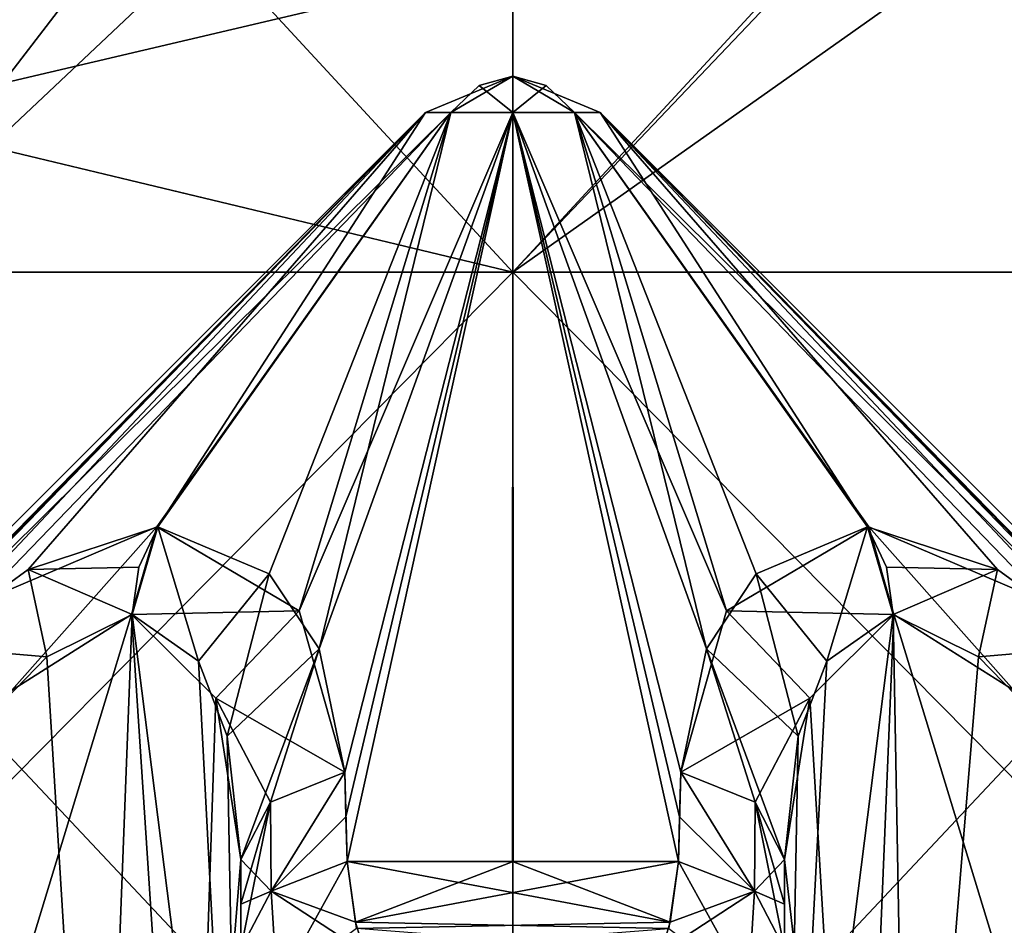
# Model space of a CAD drawing. Header units: millimetres. Extents: x -19 to 152, y -2 to 200.
# Tile 5 of 162: x -14.1 to -12.5, y 2.24 to 3.71. Entities that reach past the tile are written whole.
import ezdxf

# ---------------------------------------------------------------- set-up
doc = ezdxf.new("R2010")
doc.units = ezdxf.units.MM
doc.header["$LTSCALE"] = 65.185185
for name, color, linetype in [('177', 7, 'CONTINUOUS'), ('181', 7, 'CONTINUOUS'), ('182', 7, 'CONTINUOUS'), ('183', 7, 'CONTINUOUS'), ('185', 7, 'CONTINUOUS'), ('262', 7, 'CONTINUOUS'), ('264', 7, 'CONTINUOUS'), ('265', 7, 'CONTINUOUS'), ('266', 7, 'CONTINUOUS'), ('267', 7, 'CONTINUOUS'), ('268', 7, 'CONTINUOUS'), ('309', 7, 'CONTINUOUS'), ('310', 7, 'CONTINUOUS'), ('311', 7, 'CONTINUOUS'), ('312', 7, 'CONTINUOUS'), ('313', 7, 'CONTINUOUS'), ('315', 7, 'CONTINUOUS'), ('319', 7, 'CONTINUOUS'), ('320', 7, 'CONTINUOUS'), ('321', 7, 'CONTINUOUS'), ('322', 7, 'CONTINUOUS'), ('323', 7, 'CONTINUOUS'), ('324', 7, 'CONTINUOUS'), ('325', 7, 'CONTINUOUS'), ('330', 7, 'CONTINUOUS'), ('331', 7, 'CONTINUOUS'), ('332', 7, 'CONTINUOUS'), ('333', 7, 'CONTINUOUS'), ('334', 7, 'CONTINUOUS'), ('335', 7, 'CONTINUOUS'), ('336', 7, 'CONTINUOUS'), ('676', 7, 'CONTINUOUS'), ('759', 7, 'CONTINUOUS'), ('760', 7, 'CONTINUOUS'), ('783', 7, 'CONTINUOUS'), ('786', 7, 'CONTINUOUS'), ('787', 7, 'CONTINUOUS')]:
    doc.layers.add(name, color=color, linetype=linetype)

msp = doc.modelspace()

# ---------------------------------------------------------------- linework, layer by layer
at = {"layer": '177', "color": 7, "linetype": 'Continuous'}
for points in [[(-13.3, 3.3, -3), (-14.8675, 1.7141, -2.043), (-15.8982, 3.3, -1.4996), (-13.3, 3.3, -3)], [(-13.3, 3.3, 3), (-15.8982, 3.3, 1.4996), (-13.3, 1.7141, 2.5751), (-13.3, 3.3, 3)], [(-13.3, 1.7141, 2.5751), (-15.8982, 3.3, 1.4996), (-14.8675, 1.7141, 2.043), (-13.3, 1.7141, 2.5751)], [(-13.3, 1.7141, -2.5751), (-14.8675, 1.7141, -2.043), (-13.3, 3.3, -3), (-13.3, 1.7141, -2.5751)]]:
    msp.add_3dface(points, dxfattribs=at)
at = {"layer": '181', "color": 7, "linetype": 'Continuous'}
for points in [[(-13.5926, 4.3, -1.4712), (-14.361, 3.3, -1.0603), (-14.459, 4.3, -0.9522), (-13.5926, 4.3, -1.4712)], [(-13.3, 3.3, -1.5), (-14.361, 3.3, -1.0603), (-13.3, 4.3, -1.5), (-13.3, 3.3, -1.5)], [(-13.3, 4.3, -1.5), (-14.361, 3.3, -1.0603), (-13.5926, 4.3, -1.4712), (-13.3, 4.3, -1.5)], [(-14.3523, 3.5525, 1.0689), (-13.3, 3.8, 1.5), (-14.252, 4.3, 1.1592), (-14.3523, 3.5525, 1.0689)]]:
    msp.add_3dface(points, dxfattribs=at)
at = {"layer": '182', "color": 7, "linetype": 'Continuous'}
for points in [[(-13.3, 3.3, -3), (-15.8982, 3.3, -1.4996), (-13.3, 3.3, -1.5), (-13.3, 3.3, -3)], [(-15.8982, 3.3, -1.4996), (-15.8982, 3.3, 1.4996), (-13.3, 3.3, 3), (-15.8982, 3.3, -1.4996)], [(-15.8982, 3.3, -1.4996), (-13.3, 3.3, 3), (-14.3606, 3.3, 1.0607), (-15.8982, 3.3, -1.4996)], [(-15.8982, 3.3, -1.4996), (-14.361, 3.3, -1.0603), (-13.3, 3.3, -1.5), (-15.8982, 3.3, -1.4996)], [(-14.3606, 3.3, 1.0607), (-13.3, 3.3, 3), (-13.2996, 3.3, 1.4999), (-14.3606, 3.3, 1.0607)], [(-13.3, 3.3, -3), (-13.3, 3.3, -1.5), (-12.2398, 3.3, -1.061), (-13.3, 3.3, -3)], [(-10.7018, 3.3, -1.4996), (-13.3, 3.3, -3), (-10.7018, 3.3, 1.4996), (-10.7018, 3.3, -1.4996)], [(-10.7018, 3.3, 1.4996), (-13.3, 3.3, -3), (-12.2398, 3.3, -1.061), (-10.7018, 3.3, 1.4996)], [(-13.3, 3.3, 3), (-10.7018, 3.3, 1.4996), (-13.2996, 3.3, 1.4999), (-13.3, 3.3, 3)], [(-13.2996, 3.3, 1.4999), (-10.7018, 3.3, 1.4996), (-12.239, 3.3, 1.0602), (-13.2996, 3.3, 1.4999)]]:
    msp.add_3dface(points, dxfattribs=at)
at = {"layer": '183', "color": 7, "linetype": 'Continuous'}
for points in [[(-13.3, 1.7141, -2.5751), (-13.3, 3.3, -3), (-10.7018, 3.3, -1.4996), (-13.3, 1.7141, -2.5751)], [(-11.7325, 1.7141, -2.043), (-13.3, 1.7141, -2.5751), (-10.7018, 3.3, -1.4996), (-11.7325, 1.7141, -2.043)], [(-13.3, 3.3, 3), (-13.3, 1.7141, 2.5751), (-11.7325, 1.7141, 2.043), (-13.3, 3.3, 3)], [(-13.3, 3.3, 3), (-11.7325, 1.7141, 2.043), (-10.7018, 3.3, 1.4996), (-13.3, 3.3, 3)]]:
    msp.add_3dface(points, dxfattribs=at)
at = {"layer": '185', "color": 7, "linetype": 'Continuous'}
for points in [[(-13.3, 3.3, -1.5), (-13.3, 4.3, -1.5), (-12.348, 4.3, -1.1592), (-13.3, 3.3, -1.5)], [(-12.2398, 3.3, -1.061), (-13.3, 3.3, -1.5), (-12.348, 4.3, -1.1592), (-12.2398, 3.3, -1.061)], [(-12.2401, 4.0498, 1.0614), (-13.3, 3.8, 1.5), (-13.2996, 3.3, 1.4999), (-12.2401, 4.0498, 1.0614)], [(-12.2401, 4.0498, 1.0614), (-13.2996, 3.3, 1.4999), (-12.239, 3.3, 1.0602), (-12.2401, 4.0498, 1.0614)], [(-13.3, 3.8, 1.5), (-14.3523, 3.5525, 1.0689), (-13.2996, 3.3, 1.4999), (-13.3, 3.8, 1.5)], [(-14.3523, 3.5525, 1.0689), (-14.3606, 3.3, 1.0607), (-13.2996, 3.3, 1.4999), (-14.3523, 3.5525, 1.0689)]]:
    msp.add_3dface(points, dxfattribs=at)
at = {"layer": '262', "color": 7, "linetype": 'Continuous'}
for points in [[(-12.86, 1.3579, 1.04), (-12.86, 1.4613, 1.4251), (-12.86, 2.3498, 1.04), (-12.86, 1.3579, 1.04)], [(-12.86, 2.3498, 1.04), (-12.86, 1.4613, 1.4251), (-12.86, 2.2774, 1.1142), (-12.86, 2.3498, 1.04)], [(-12.86, 2.2774, -1.1142), (-12.86, 1.3579, -1.04), (-12.86, 2.3498, -1.04), (-12.86, 2.2774, -1.1142)], [(-12.86, 2.2774, 1.1142), (-12.86, 1.4613, 1.4251), (-12.86, 2.205, 1.1881), (-12.86, 2.2774, 1.1142)], [(-12.86, 2.205, -1.1881), (-12.86, 1.3579, -1.04), (-12.86, 2.2774, -1.1142), (-12.86, 2.205, -1.1881)]]:
    msp.add_3dface(points, dxfattribs=at)
at = {"layer": '264', "color": 7, "linetype": 'Continuous'}
for points in [[(-13.74, 2.2774, 1.1142), (-13.74, 1.3579, 1.04), (-13.74, 2.3498, 1.04), (-13.74, 2.2774, 1.1142)], [(-13.74, 1.3579, -1.04), (-13.74, 1.4613, -1.425), (-13.74, 2.3498, -1.04), (-13.74, 1.3579, -1.04)], [(-13.74, 2.3498, -1.04), (-13.74, 1.4613, -1.425), (-13.74, 2.2774, -1.1142), (-13.74, 2.3498, -1.04)], [(-13.74, 2.205, 1.1881), (-13.74, 1.3579, 1.04), (-13.74, 2.2774, 1.1142), (-13.74, 2.205, 1.1881)], [(-13.74, 2.2774, -1.1142), (-13.74, 1.4613, -1.425), (-13.74, 2.205, -1.1881), (-13.74, 2.2774, -1.1142)]]:
    msp.add_3dface(points, dxfattribs=at)
at = {"layer": '265', "color": 7, "linetype": 'Continuous'}
for points in [[(-12.8194, 2.6109, -0.823), (-12.7421, 1.3223, -0.6828), (-12.6832, 2.7464, -0.6146), (-12.8194, 2.6109, -0.823)], [(-12.7421, 1.3223, -0.6828), (-12.26, 1.3579, -0.44), (-12.6832, 2.7464, -0.6146), (-12.7421, 1.3223, -0.6828)], [(-12.6832, 2.7464, -0.6146), (-12.26, 1.3579, -0.44), (-12.4887, 2.6231, -0.4853), (-12.6832, 2.7464, -0.6146)], [(-12.86, 2.3498, -1.04), (-12.7421, 1.3223, -0.6828), (-12.8194, 2.6109, -0.823), (-12.86, 2.3498, -1.04)], [(-12.86, 2.3498, -1.04), (-12.86, 1.3579, -1.04), (-12.7421, 1.3223, -0.6828), (-12.86, 2.3498, -1.04)]]:
    msp.add_3dface(points, dxfattribs=at)
at = {"layer": '266', "color": 7, "linetype": 'Continuous'}
for points in [[(-14.0539, 2.6777, -0.5126), (-13.9701, 1.3219, -0.5676), (-13.9157, 2.7464, -0.6157), (-14.0539, 2.6777, -0.5126)], [(-13.9701, 1.3219, -0.5676), (-13.74, 1.3579, -1.04), (-13.9157, 2.7464, -0.6157), (-13.9701, 1.3219, -0.5676)], [(-13.9157, 2.7464, -0.6157), (-13.74, 1.3579, -1.04), (-13.8085, 2.6708, -0.7616), (-13.9157, 2.7464, -0.6157)], [(-14.1753, 2.5533, -0.463), (-13.9701, 1.3219, -0.5676), (-14.0539, 2.6777, -0.5126), (-14.1753, 2.5533, -0.463)], [(-13.8085, 2.6708, -0.7616), (-13.74, 1.3579, -1.04), (-13.7621, 2.5492, -0.8788), (-13.8085, 2.6708, -0.7616)], [(-14.34, 2.3498, -0.44), (-13.9701, 1.3219, -0.5676), (-14.1753, 2.5533, -0.463), (-14.34, 2.3498, -0.44)], [(-13.74, 1.3579, -1.04), (-13.74, 2.3498, -1.04), (-13.7621, 2.5492, -0.8788), (-13.74, 1.3579, -1.04)], [(-14.34, 2.3498, -0.44), (-14.34, 1.3579, -0.44), (-13.9701, 1.3219, -0.5676), (-14.34, 2.3498, -0.44)]]:
    msp.add_3dface(points, dxfattribs=at)
at = {"layer": '267', "color": 7, "linetype": 'Continuous'}
for points in [[(-12.6585, 1.3212, 0.5914), (-12.86, 1.3579, 1.04), (-12.6843, 2.7464, 0.6157), (-12.6585, 1.3212, 0.5914)], [(-12.6843, 2.7464, 0.6157), (-12.86, 1.3579, 1.04), (-12.7915, 2.6708, 0.7616), (-12.6843, 2.7464, 0.6157)], [(-12.5461, 2.6777, 0.5126), (-12.6585, 1.3212, 0.5914), (-12.6843, 2.7464, 0.6157), (-12.5461, 2.6777, 0.5126)], [(-12.4247, 2.5533, 0.463), (-12.6585, 1.3212, 0.5914), (-12.5461, 2.6777, 0.5126), (-12.4247, 2.5533, 0.463)], [(-12.7915, 2.6708, 0.7616), (-12.86, 1.3579, 1.04), (-12.8379, 2.5492, 0.8788), (-12.7915, 2.6708, 0.7616)], [(-12.86, 1.3579, 1.04), (-12.86, 2.3498, 1.04), (-12.8379, 2.5492, 0.8788), (-12.86, 1.3579, 1.04)], [(-12.26, 2.3498, 0.44), (-12.6585, 1.3212, 0.5914), (-12.4247, 2.5533, 0.463), (-12.26, 2.3498, 0.44)], [(-12.26, 2.3498, 0.44), (-12.26, 1.3579, 0.44), (-12.6585, 1.3212, 0.5914), (-12.26, 2.3498, 0.44)]]:
    msp.add_3dface(points, dxfattribs=at)
at = {"layer": '268', "color": 7, "linetype": 'Continuous'}
for points in [[(-13.8234, 1.3249, 0.7348), (-14.34, 1.3579, 0.44), (-13.9168, 2.7464, 0.6146), (-13.8234, 1.3249, 0.7348)], [(-13.9168, 2.7464, 0.6146), (-14.34, 1.3579, 0.44), (-14.1113, 2.6231, 0.4853), (-13.9168, 2.7464, 0.6146)], [(-13.7806, 2.6109, 0.823), (-13.8234, 1.3249, 0.7348), (-13.9168, 2.7464, 0.6146), (-13.7806, 2.6109, 0.823)], [(-13.74, 2.3498, 1.04), (-13.8234, 1.3249, 0.7348), (-13.7806, 2.6109, 0.823), (-13.74, 2.3498, 1.04)], [(-13.74, 2.3498, 1.04), (-13.74, 1.3579, 1.04), (-13.8234, 1.3249, 0.7348), (-13.74, 2.3498, 1.04)]]:
    msp.add_3dface(points, dxfattribs=at)
at = {"layer": '309', "color": 7, "linetype": 'Continuous'}
for points in [[(-13.4, 3.5586, -0.1), (-13.3, 3.6172), (-13.4414, 3.5586), (-13.4, 3.5586, -0.1)], [(-13.4414, 3.5586), (-13.3, 3.6172), (-13.4, 3.5586, 0.1), (-13.4414, 3.5586)], [(-13.3541, 3.6019, -0.0541), (-13.3, 3.6172), (-13.4, 3.5586, -0.1), (-13.3541, 3.6019, -0.0541)], [(-13.4, 3.5586, 0.1), (-13.3, 3.6172), (-13.3, 3.5586, 0.1414), (-13.4, 3.5586, 0.1)], [(-13.3, 3.5586, 0.1414), (-13.3, 3.6172), (-13.2459, 3.6019, 0.0541), (-13.3, 3.5586, 0.1414)], [(-13.2, 3.5586, 0.1), (-13.3, 3.5586, 0.1414), (-13.2459, 3.6019, 0.0541), (-13.2, 3.5586, 0.1)]]:
    msp.add_3dface(points, dxfattribs=at)
at = {"layer": '310', "color": 7, "linetype": 'Continuous'}
for points in [[(-14.6268, 2.3464, -0.268), (-13.4414, 3.5586), (-14.6536, 2.3464, 0), (-14.6268, 2.3464, -0.268)], [(-14.6536, 2.3464, 0), (-13.4414, 3.5586), (-14.6268, 2.3464, 0.268), (-14.6536, 2.3464, 0)], [(-14.5524, 2.4189, -0.2698), (-13.4414, 3.5586), (-14.6268, 2.3464, -0.268), (-14.5524, 2.4189, -0.2698)], [(-14.6268, 2.3464, 0.268), (-13.4414, 3.5586), (-14.5524, 2.4189, 0.2698), (-14.6268, 2.3464, 0.268)], [(-14.4778, 2.4912, -0.2718), (-13.4414, 3.5586), (-14.5524, 2.4189, -0.2698), (-14.4778, 2.4912, -0.2718)], [(-14.5524, 2.4189, 0.2698), (-13.4414, 3.5586), (-14.4778, 2.4912, 0.2718), (-14.5524, 2.4189, 0.2698)], [(-13.4414, 3.5586), (-13.4, 3.5586, 0.1), (-14.4778, 2.4912, 0.2718), (-13.4414, 3.5586)], [(-14.2547, 2.6947, -0.3149), (-13.4414, 3.5586), (-14.4778, 2.4912, -0.2718), (-14.2547, 2.6947, -0.3149)], [(-14.4778, 2.4912, 0.2718), (-13.4, 3.5586, 0.1), (-14.166, 2.7645, 0.3539), (-14.4778, 2.4912, 0.2718)], [(-14.0843, 2.8191, -0.4011), (-13.4414, 3.5586), (-14.2547, 2.6947, -0.3149), (-14.0843, 2.8191, -0.4011)], [(-14.166, 2.7645, 0.3539), (-13.4, 3.5586, 0.1), (-13.8761, 2.8878, 0.5725), (-14.166, 2.7645, 0.3539)], [(-13.8743, 2.8878, -0.5743), (-13.4414, 3.5586), (-14.0843, 2.8191, -0.4011), (-13.8743, 2.8878, -0.5743)], [(-13.8761, 2.8878, 0.5725), (-13.4, 3.5586, 0.1), (-13.6457, 2.7523, 0.8824), (-13.8761, 2.8878, 0.5725)], [(-13.4, 3.5586, -0.1), (-13.4414, 3.5586), (-13.8743, 2.8878, -0.5743), (-13.4, 3.5586, -0.1)], [(-13.4, 3.5586, 0.1), (-13.3, 3.5586, 0.1414), (-13.6457, 2.7523, 0.8824), (-13.4, 3.5586, 0.1)], [(-13.6457, 2.7523, 0.8824), (-13.3, 3.5586, 0.1414), (-13.5718, 2.4912, 1.1778), (-13.6457, 2.7523, 0.8824)], [(-13.5718, 2.4912, 1.1778), (-13.3, 3.5586, 0.1414), (-13.5698, 2.4189, 1.2524), (-13.5718, 2.4912, 1.1778)], [(-13.5698, 2.4189, 1.2524), (-13.3, 3.5586, 0.1414), (-13.568, 2.3464, 1.3268), (-13.5698, 2.4189, 1.2524)], [(-13.568, 2.3464, 1.3268), (-13.3, 3.5586, 0.1414), (-13.3005, 2.3464, 1.3536), (-13.568, 2.3464, 1.3268)], [(-13.3005, 2.3464, 1.3536), (-13.3, 3.5586, 0.1414), (-13.032, 2.3464, 1.3268), (-13.3005, 2.3464, 1.3536)], [(-13.3, 3.5586, 0.1414), (-13.2, 3.5586, 0.1), (-12.9867, 2.6907, 0.9595), (-13.3, 3.5586, 0.1414)], [(-13.0282, 2.4912, 1.1778), (-13.3, 3.5586, 0.1414), (-12.9867, 2.6907, 0.9595), (-13.0282, 2.4912, 1.1778)], [(-13.3, 3.5586, 0.1414), (-13.0282, 2.4912, 1.1778), (-13.0302, 2.4189, 1.2524), (-13.3, 3.5586, 0.1414)], [(-13.032, 2.3464, 1.3268), (-13.3, 3.5586, 0.1414), (-13.0302, 2.4189, 1.2524), (-13.032, 2.3464, 1.3268)], [(-12.9867, 2.6907, 0.9595), (-13.2, 3.5586, 0.1), (-12.9059, 2.8122, 0.7956), (-12.9867, 2.6907, 0.9595)], [(-12.9059, 2.8122, 0.7956), (-13.2, 3.5586, 0.1), (-12.7257, 2.8878, 0.5743), (-12.9059, 2.8122, 0.7956)]]:
    msp.add_3dface(points, dxfattribs=at)
at = {"layer": '311', "color": 7, "linetype": 'Continuous'}
for points in [[(-13.3, 3.6172), (-13.3541, 3.6019, -0.0541), (-13.3, 3.5586, -0.1414), (-13.3, 3.6172)], [(-13.3, 3.6172), (-13.2, 3.5586, 0.1), (-13.2459, 3.6019, 0.0541), (-13.3, 3.6172)], [(-13.2, 3.5586, 0.1), (-13.3, 3.6172), (-13.1586, 3.5586), (-13.2, 3.5586, 0.1)], [(-13.1586, 3.5586), (-13.3, 3.6172), (-13.2, 3.5586, -0.1), (-13.1586, 3.5586)], [(-13.2, 3.5586, -0.1), (-13.3, 3.6172), (-13.3, 3.5586, -0.1414), (-13.2, 3.5586, -0.1)], [(-13.3541, 3.6019, -0.0541), (-13.4, 3.5586, -0.1), (-13.3, 3.5586, -0.1414), (-13.3541, 3.6019, -0.0541)]]:
    msp.add_3dface(points, dxfattribs=at)
at = {"layer": '312', "color": 7, "linetype": 'Continuous'}
for points in [[(-13.4, 3.5586, -0.1), (-13.8743, 2.8878, -0.5743), (-13.6941, 2.8122, -0.7956), (-13.4, 3.5586, -0.1)], [(-13.6133, 2.6907, -0.9595), (-13.4, 3.5586, -0.1), (-13.6941, 2.8122, -0.7956), (-13.6133, 2.6907, -0.9595)], [(-13.3, 3.5586, -0.1414), (-13.4, 3.5586, -0.1), (-13.6133, 2.6907, -0.9595), (-13.3, 3.5586, -0.1414)], [(-13.5718, 2.4912, -1.1778), (-13.3, 3.5586, -0.1414), (-13.6133, 2.6907, -0.9595), (-13.5718, 2.4912, -1.1778)], [(-13.5698, 2.4189, -1.2524), (-13.3, 3.5586, -0.1414), (-13.5718, 2.4912, -1.1778), (-13.5698, 2.4189, -1.2524)], [(-13.568, 2.3464, -1.3268), (-13.3, 3.5586, -0.1414), (-13.5698, 2.4189, -1.2524), (-13.568, 2.3464, -1.3268)], [(-13.2995, 2.3464, -1.3536), (-13.3, 3.5586, -0.1414), (-13.568, 2.3464, -1.3268), (-13.2995, 2.3464, -1.3536)], [(-13.2, 3.5586, -0.1), (-13.3, 3.5586, -0.1414), (-12.9543, 2.7523, -0.8824), (-13.2, 3.5586, -0.1)], [(-12.9543, 2.7523, -0.8824), (-13.3, 3.5586, -0.1414), (-13.0282, 2.4912, -1.1778), (-12.9543, 2.7523, -0.8824)], [(-13.0282, 2.4912, -1.1778), (-13.3, 3.5586, -0.1414), (-13.0302, 2.4189, -1.2524), (-13.0282, 2.4912, -1.1778)], [(-13.0302, 2.4189, -1.2524), (-13.3, 3.5586, -0.1414), (-13.032, 2.3464, -1.3268), (-13.0302, 2.4189, -1.2524)], [(-13.032, 2.3464, -1.3268), (-13.3, 3.5586, -0.1414), (-13.2995, 2.3464, -1.3536), (-13.032, 2.3464, -1.3268)], [(-12.7257, 2.8878, 0.5743), (-13.2, 3.5586, 0.1), (-13.1586, 3.5586), (-12.7257, 2.8878, 0.5743)], [(-13.1586, 3.5586), (-13.2, 3.5586, -0.1), (-12.1222, 2.4912, -0.2718), (-13.1586, 3.5586)], [(-12.1222, 2.4912, -0.2718), (-13.2, 3.5586, -0.1), (-12.434, 2.7645, -0.3539), (-12.1222, 2.4912, -0.2718)], [(-12.434, 2.7645, -0.3539), (-13.2, 3.5586, -0.1), (-12.7239, 2.8878, -0.5725), (-12.434, 2.7645, -0.3539)], [(-12.7239, 2.8878, -0.5725), (-13.2, 3.5586, -0.1), (-12.9543, 2.7523, -0.8824), (-12.7239, 2.8878, -0.5725)], [(-12.7257, 2.8878, 0.5743), (-13.1586, 3.5586), (-12.5157, 2.8191, 0.4011), (-12.7257, 2.8878, 0.5743)], [(-12.1222, 2.4912, 0.2718), (-13.1586, 3.5586), (-12.0476, 2.4189, 0.2698), (-12.1222, 2.4912, 0.2718)], [(-13.1586, 3.5586), (-12.1222, 2.4912, 0.2718), (-12.3453, 2.6947, 0.3149), (-13.1586, 3.5586)], [(-12.0476, 2.4189, 0.2698), (-13.1586, 3.5586), (-11.9732, 2.3464, 0.268), (-12.0476, 2.4189, 0.2698)], [(-11.9732, 2.3464, 0.268), (-13.1586, 3.5586), (-11.9464, 2.3464, 0), (-11.9732, 2.3464, 0.268)], [(-11.9464, 2.3464, 0), (-13.1586, 3.5586), (-11.9732, 2.3464, -0.268), (-11.9464, 2.3464, 0)], [(-11.9732, 2.3464, -0.268), (-13.1586, 3.5586), (-12.0476, 2.4189, -0.2698), (-11.9732, 2.3464, -0.268)], [(-12.0476, 2.4189, -0.2698), (-13.1586, 3.5586), (-12.1222, 2.4912, -0.2718), (-12.0476, 2.4189, -0.2698)], [(-12.5157, 2.8191, 0.4011), (-13.1586, 3.5586), (-12.3453, 2.6947, 0.3149), (-12.5157, 2.8191, 0.4011)]]:
    msp.add_3dface(points, dxfattribs=at)
at = {"layer": '313', "color": 7, "linetype": 'Continuous'}
for points in [[(-13.568, 2.3464, 1.3268), (-13.3005, 2.3464, 1.3536), (-13.0454, 2.2483, 1.4708), (-13.568, 2.3464, 1.3268)], [(-13.568, 2.3464, 1.3268), (-13.0454, 2.2483, 1.4708), (-13.5528, 2.2381, 1.4943), (-13.568, 2.3464, 1.3268)], [(-13.3005, 2.3464, 1.3536), (-13.032, 2.3464, 1.3268), (-13.0454, 2.2483, 1.4708), (-13.3005, 2.3464, 1.3536)], [(-13.0454, 2.2483, 1.4708), (-13.06, 2.2, 1.6902), (-13.5528, 2.2381, 1.4943), (-13.0454, 2.2483, 1.4708)]]:
    msp.add_3dface(points, dxfattribs=at)
at = {"layer": '315', "color": 7, "linetype": 'Continuous'}
for points in [[(-13.2995, 2.3464, -1.3536), (-13.568, 2.3464, -1.3268), (-13.5546, 2.2483, -1.4708), (-13.2995, 2.3464, -1.3536)], [(-13.032, 2.3464, -1.3268), (-13.2995, 2.3464, -1.3536), (-13.5546, 2.2483, -1.4708), (-13.032, 2.3464, -1.3268)], [(-13.032, 2.3464, -1.3268), (-13.5546, 2.2483, -1.4708), (-13.0472, 2.2381, -1.4943), (-13.032, 2.3464, -1.3268)], [(-13.5546, 2.2483, -1.4708), (-13.54, 2.2, -1.6902), (-13.0472, 2.2381, -1.4943), (-13.5546, 2.2483, -1.4708)]]:
    msp.add_3dface(points, dxfattribs=at)
at = {"layer": '319', "color": 7, "linetype": 'Continuous'}
for points in [[(-12.7257, 2.8878, 0.5743), (-12.5157, 2.8191, 0.4011), (-12.695, 2.8229, 0.605), (-12.7257, 2.8878, 0.5743)], [(-12.5157, 2.8191, 0.4011), (-12.6843, 2.7464, 0.6157), (-12.695, 2.8229, 0.605), (-12.5157, 2.8191, 0.4011)], [(-12.5157, 2.8191, 0.4011), (-12.5461, 2.6777, 0.5126), (-12.6843, 2.7464, 0.6157), (-12.5157, 2.8191, 0.4011)], [(-12.5157, 2.8191, 0.4011), (-12.3453, 2.6947, 0.3149), (-12.5461, 2.6777, 0.5126), (-12.5157, 2.8191, 0.4011)], [(-12.3453, 2.6947, 0.3149), (-12.4247, 2.5533, 0.463), (-12.5461, 2.6777, 0.5126), (-12.3453, 2.6947, 0.3149)]]:
    msp.add_3dface(points, dxfattribs=at)
at = {"layer": '320', "color": 7, "linetype": 'Continuous'}
for points in [[(-12.9059, 2.8122, 0.7956), (-12.7257, 2.8878, 0.5743), (-12.7915, 2.6708, 0.7616), (-12.9059, 2.8122, 0.7956)], [(-12.7257, 2.8878, 0.5743), (-12.6843, 2.7464, 0.6157), (-12.7915, 2.6708, 0.7616), (-12.7257, 2.8878, 0.5743)], [(-12.6843, 2.7464, 0.6157), (-12.7257, 2.8878, 0.5743), (-12.695, 2.8229, 0.605), (-12.6843, 2.7464, 0.6157)], [(-12.9867, 2.6907, 0.9595), (-12.9059, 2.8122, 0.7956), (-12.8379, 2.5492, 0.8788), (-12.9867, 2.6907, 0.9595)], [(-12.9059, 2.8122, 0.7956), (-12.7915, 2.6708, 0.7616), (-12.8379, 2.5492, 0.8788), (-12.9059, 2.8122, 0.7956)], [(-13.0282, 2.4912, 1.1778), (-12.9867, 2.6907, 0.9595), (-12.9078, 2.4427, 1.1305), (-13.0282, 2.4912, 1.1778)], [(-12.86, 2.3498, 1.04), (-12.9867, 2.6907, 0.9595), (-12.8379, 2.5492, 0.8788), (-12.86, 2.3498, 1.04)], [(-12.9867, 2.6907, 0.9595), (-12.86, 2.3498, 1.04), (-12.9078, 2.4427, 1.1305), (-12.9867, 2.6907, 0.9595)]]:
    msp.add_3dface(points, dxfattribs=at)
at = {"layer": '321', "color": 7, "linetype": 'Continuous'}
for points in [[(-13.0282, 2.4912, 1.1778), (-13.032, 2.3464, 1.3268), (-13.0302, 2.4189, 1.2524), (-13.0282, 2.4912, 1.1778)], [(-13.032, 2.3464, 1.3268), (-13.0282, 2.4912, 1.1778), (-12.909, 2.2987, 1.2799), (-13.032, 2.3464, 1.3268)], [(-13.0282, 2.4912, 1.1778), (-12.9078, 2.4427, 1.1305), (-12.909, 2.2987, 1.2799), (-13.0282, 2.4912, 1.1778)], [(-12.9078, 2.4427, 1.1305), (-12.86, 2.3498, 1.04), (-12.909, 2.2987, 1.2799), (-12.9078, 2.4427, 1.1305)], [(-12.86, 2.3498, 1.04), (-12.86, 2.2774, 1.1142), (-12.909, 2.2987, 1.2799), (-12.86, 2.3498, 1.04)], [(-12.86, 2.2774, 1.1142), (-12.86, 2.205, 1.1881), (-12.909, 2.2987, 1.2799), (-12.86, 2.2774, 1.1142)]]:
    msp.add_3dface(points, dxfattribs=at)
at = {"layer": '322', "color": 7, "linetype": 'Continuous'}
for points in [[(-13.0454, 2.2483, 1.4708), (-13.032, 2.3464, 1.3268), (-12.909, 2.2987, 1.2799), (-13.0454, 2.2483, 1.4708)], [(-13.06, 2.2, 1.6902), (-13.0454, 2.2483, 1.4708), (-12.909, 2.2987, 1.2799), (-13.06, 2.2, 1.6902)], [(-12.9186, 2.1414, 1.6902), (-13.06, 2.2, 1.6902), (-12.909, 2.2987, 1.2799), (-12.9186, 2.1414, 1.6902)], [(-12.86, 2.205, 1.1881), (-12.9186, 2.1414, 1.6902), (-12.909, 2.2987, 1.2799), (-12.86, 2.205, 1.1881)]]:
    msp.add_3dface(points, dxfattribs=at)
at = {"layer": '323', "color": 7, "linetype": 'Continuous'}
for points in [[(-13.568, 2.3464, 1.3268), (-13.6814, 2.1414, 1.6902), (-13.691, 2.2987, 1.2799), (-13.568, 2.3464, 1.3268)], [(-13.568, 2.3464, 1.3268), (-13.5528, 2.2381, 1.4943), (-13.6814, 2.1414, 1.6902), (-13.568, 2.3464, 1.3268)], [(-13.6814, 2.1414, 1.6902), (-13.74, 2.205, 1.1881), (-13.691, 2.2987, 1.2799), (-13.6814, 2.1414, 1.6902)]]:
    msp.add_3dface(points, dxfattribs=at)
at = {"layer": '324', "color": 7, "linetype": 'Continuous'}
for points in [[(-13.5718, 2.4912, 1.1778), (-13.691, 2.2987, 1.2799), (-13.6922, 2.4427, 1.1305), (-13.5718, 2.4912, 1.1778)], [(-13.5718, 2.4912, 1.1778), (-13.5698, 2.4189, 1.2524), (-13.691, 2.2987, 1.2799), (-13.5718, 2.4912, 1.1778)], [(-13.74, 2.205, 1.1881), (-13.74, 2.2774, 1.1142), (-13.6922, 2.4427, 1.1305), (-13.74, 2.205, 1.1881)], [(-13.691, 2.2987, 1.2799), (-13.74, 2.205, 1.1881), (-13.6922, 2.4427, 1.1305), (-13.691, 2.2987, 1.2799)], [(-13.74, 2.2774, 1.1142), (-13.74, 2.3498, 1.04), (-13.6922, 2.4427, 1.1305), (-13.74, 2.2774, 1.1142)], [(-13.5698, 2.4189, 1.2524), (-13.568, 2.3464, 1.3268), (-13.691, 2.2987, 1.2799), (-13.5698, 2.4189, 1.2524)]]:
    msp.add_3dface(points, dxfattribs=at)
at = {"layer": '325', "color": 7, "linetype": 'Continuous'}
for points in [[(-14.166, 2.7645, 0.3539), (-13.8761, 2.8878, 0.5725), (-14.1113, 2.6231, 0.4853), (-14.166, 2.7645, 0.3539)], [(-13.8761, 2.8878, 0.5725), (-13.9168, 2.7464, 0.6146), (-14.1113, 2.6231, 0.4853), (-13.8761, 2.8878, 0.5725)], [(-13.8761, 2.8878, 0.5725), (-13.6457, 2.7523, 0.8824), (-13.9168, 2.7464, 0.6146), (-13.8761, 2.8878, 0.5725)], [(-13.6457, 2.7523, 0.8824), (-13.7806, 2.6109, 0.823), (-13.9168, 2.7464, 0.6146), (-13.6457, 2.7523, 0.8824)], [(-13.6457, 2.7523, 0.8824), (-13.5718, 2.4912, 1.1778), (-13.7806, 2.6109, 0.823), (-13.6457, 2.7523, 0.8824)], [(-13.74, 2.3498, 1.04), (-13.7806, 2.6109, 0.823), (-13.6922, 2.4427, 1.1305), (-13.74, 2.3498, 1.04)], [(-13.7806, 2.6109, 0.823), (-13.5718, 2.4912, 1.1778), (-13.6922, 2.4427, 1.1305), (-13.7806, 2.6109, 0.823)]]:
    msp.add_3dface(points, dxfattribs=at)
at = {"layer": '330', "color": 7, "linetype": 'Continuous'}
for points in [[(-13.8743, 2.8878, -0.5743), (-14.0843, 2.8191, -0.4011), (-13.905, 2.8229, -0.605), (-13.8743, 2.8878, -0.5743)], [(-14.0843, 2.8191, -0.4011), (-13.9157, 2.7464, -0.6157), (-13.905, 2.8229, -0.605), (-14.0843, 2.8191, -0.4011)], [(-14.0843, 2.8191, -0.4011), (-14.2547, 2.6947, -0.3149), (-14.0539, 2.6777, -0.5126), (-14.0843, 2.8191, -0.4011)], [(-14.0843, 2.8191, -0.4011), (-14.0539, 2.6777, -0.5126), (-13.9157, 2.7464, -0.6157), (-14.0843, 2.8191, -0.4011)], [(-14.2547, 2.6947, -0.3149), (-14.1753, 2.5533, -0.463), (-14.0539, 2.6777, -0.5126), (-14.2547, 2.6947, -0.3149)]]:
    msp.add_3dface(points, dxfattribs=at)
at = {"layer": '331', "color": 7, "linetype": 'Continuous'}
for points in [[(-13.8743, 2.8878, -0.5743), (-13.9157, 2.7464, -0.6157), (-13.8085, 2.6708, -0.7616), (-13.8743, 2.8878, -0.5743)], [(-13.9157, 2.7464, -0.6157), (-13.8743, 2.8878, -0.5743), (-13.905, 2.8229, -0.605), (-13.9157, 2.7464, -0.6157)], [(-13.6941, 2.8122, -0.7956), (-13.8743, 2.8878, -0.5743), (-13.8085, 2.6708, -0.7616), (-13.6941, 2.8122, -0.7956)], [(-13.6941, 2.8122, -0.7956), (-13.8085, 2.6708, -0.7616), (-13.7621, 2.5492, -0.8788), (-13.6941, 2.8122, -0.7956)], [(-13.6133, 2.6907, -0.9595), (-13.6941, 2.8122, -0.7956), (-13.7621, 2.5492, -0.8788), (-13.6133, 2.6907, -0.9595)], [(-13.74, 2.3498, -1.04), (-13.6133, 2.6907, -0.9595), (-13.7621, 2.5492, -0.8788), (-13.74, 2.3498, -1.04)], [(-13.6133, 2.6907, -0.9595), (-13.74, 2.3498, -1.04), (-13.6922, 2.4427, -1.1305), (-13.6133, 2.6907, -0.9595)], [(-13.5718, 2.4912, -1.1778), (-13.6133, 2.6907, -0.9595), (-13.6922, 2.4427, -1.1305), (-13.5718, 2.4912, -1.1778)]]:
    msp.add_3dface(points, dxfattribs=at)
at = {"layer": '332', "color": 7, "linetype": 'Continuous'}
for points in [[(-13.5718, 2.4912, -1.1778), (-13.6922, 2.4427, -1.1305), (-13.691, 2.2987, -1.2799), (-13.5718, 2.4912, -1.1778)], [(-13.568, 2.3464, -1.3268), (-13.5718, 2.4912, -1.1778), (-13.691, 2.2987, -1.2799), (-13.568, 2.3464, -1.3268)], [(-13.568, 2.3464, -1.3268), (-13.5698, 2.4189, -1.2524), (-13.5718, 2.4912, -1.1778), (-13.568, 2.3464, -1.3268)], [(-13.6922, 2.4427, -1.1305), (-13.74, 2.3498, -1.04), (-13.691, 2.2987, -1.2799), (-13.6922, 2.4427, -1.1305)], [(-13.74, 2.3498, -1.04), (-13.74, 2.2774, -1.1142), (-13.691, 2.2987, -1.2799), (-13.74, 2.3498, -1.04)], [(-13.74, 2.2774, -1.1142), (-13.74, 2.205, -1.1881), (-13.691, 2.2987, -1.2799), (-13.74, 2.2774, -1.1142)]]:
    msp.add_3dface(points, dxfattribs=at)
at = {"layer": '333', "color": 7, "linetype": 'Continuous'}
for points in [[(-13.5546, 2.2483, -1.4708), (-13.568, 2.3464, -1.3268), (-13.691, 2.2987, -1.2799), (-13.5546, 2.2483, -1.4708)], [(-13.74, 2.205, -1.1881), (-13.6814, 2.1414, -1.6902), (-13.691, 2.2987, -1.2799), (-13.74, 2.205, -1.1881)], [(-13.54, 2.2, -1.6902), (-13.5546, 2.2483, -1.4708), (-13.691, 2.2987, -1.2799), (-13.54, 2.2, -1.6902)], [(-13.6814, 2.1414, -1.6902), (-13.54, 2.2, -1.6902), (-13.691, 2.2987, -1.2799), (-13.6814, 2.1414, -1.6902)]]:
    msp.add_3dface(points, dxfattribs=at)
at = {"layer": '334', "color": 7, "linetype": 'Continuous'}
for points in [[(-13.032, 2.3464, -1.3268), (-13.0472, 2.2381, -1.4943), (-12.9186, 2.1414, -1.6902), (-13.032, 2.3464, -1.3268)], [(-13.032, 2.3464, -1.3268), (-12.9186, 2.1414, -1.6902), (-12.909, 2.2987, -1.2799), (-13.032, 2.3464, -1.3268)], [(-12.9186, 2.1414, -1.6902), (-12.86, 2.205, -1.1881), (-12.909, 2.2987, -1.2799), (-12.9186, 2.1414, -1.6902)]]:
    msp.add_3dface(points, dxfattribs=at)
at = {"layer": '335', "color": 7, "linetype": 'Continuous'}
for points in [[(-13.0282, 2.4912, -1.1778), (-13.0302, 2.4189, -1.2524), (-12.909, 2.2987, -1.2799), (-13.0282, 2.4912, -1.1778)], [(-13.0282, 2.4912, -1.1778), (-12.909, 2.2987, -1.2799), (-12.9078, 2.4427, -1.1305), (-13.0282, 2.4912, -1.1778)], [(-12.909, 2.2987, -1.2799), (-12.86, 2.205, -1.1881), (-12.9078, 2.4427, -1.1305), (-12.909, 2.2987, -1.2799)], [(-12.86, 2.205, -1.1881), (-12.86, 2.2774, -1.1142), (-12.9078, 2.4427, -1.1305), (-12.86, 2.205, -1.1881)], [(-12.86, 2.2774, -1.1142), (-12.86, 2.3498, -1.04), (-12.9078, 2.4427, -1.1305), (-12.86, 2.2774, -1.1142)], [(-13.0302, 2.4189, -1.2524), (-13.032, 2.3464, -1.3268), (-12.909, 2.2987, -1.2799), (-13.0302, 2.4189, -1.2524)]]:
    msp.add_3dface(points, dxfattribs=at)
at = {"layer": '336', "color": 7, "linetype": 'Continuous'}
for points in [[(-12.7239, 2.8878, -0.5725), (-12.9543, 2.7523, -0.8824), (-12.6832, 2.7464, -0.6146), (-12.7239, 2.8878, -0.5725)], [(-12.434, 2.7645, -0.3539), (-12.7239, 2.8878, -0.5725), (-12.4887, 2.6231, -0.4853), (-12.434, 2.7645, -0.3539)], [(-12.7239, 2.8878, -0.5725), (-12.6832, 2.7464, -0.6146), (-12.4887, 2.6231, -0.4853), (-12.7239, 2.8878, -0.5725)], [(-12.9543, 2.7523, -0.8824), (-13.0282, 2.4912, -1.1778), (-12.8194, 2.6109, -0.823), (-12.9543, 2.7523, -0.8824)], [(-12.9543, 2.7523, -0.8824), (-12.8194, 2.6109, -0.823), (-12.6832, 2.7464, -0.6146), (-12.9543, 2.7523, -0.8824)], [(-12.8194, 2.6109, -0.823), (-13.0282, 2.4912, -1.1778), (-12.9078, 2.4427, -1.1305), (-12.8194, 2.6109, -0.823)], [(-12.86, 2.3498, -1.04), (-12.8194, 2.6109, -0.823), (-12.9078, 2.4427, -1.1305), (-12.86, 2.3498, -1.04)]]:
    msp.add_3dface(points, dxfattribs=at)
at = {"layer": '676', "color": 7, "linetype": 'Continuous'}
for points in [[(-13.9913, 30.8, -10.3442), (-16.5481, 1, -5.3773), (-17.1505, 4.8, -2.9362), (-13.9913, 30.8, -10.3442)], [(-17.1505, 30.8, 2.9362), (-16.5481, 1, 5.3773), (-13.9913, 30.8, 10.3442), (-17.1505, 30.8, 2.9362)], [(-10.2267, 1, -14.0774), (-16.5481, 1, -5.3773), (-13.9913, 30.8, -10.3442), (-10.2267, 1, -14.0774)], [(-16.5481, 1, 5.3773), (-10.2267, 1, 14.0774), (-13.9913, 30.8, 10.3442), (-16.5481, 1, 5.3773)], [(-7.8349, 30.8, -15.5362), (-10.2267, 1, -14.0774), (-13.9913, 30.8, -10.3442), (-7.8349, 30.8, -15.5362)], [(-13.9913, 30.8, 10.3442), (-10.2267, 1, 14.0774), (-7.8349, 30.8, 15.5362), (-13.9913, 30.8, 10.3442)]]:
    msp.add_3dface(points, dxfattribs=at)
at = {"layer": '759', "color": 7, "linetype": 'Continuous'}
for points in [[(-14.6856, 3.3, -0.8), (-13.3, 3.3, -1.6), (-14.6856, 4.8, -0.8), (-14.6856, 3.3, -0.8)], [(-14.6856, 4.8, -0.8), (-13.3, 3.3, -1.6), (-13.3, 4.8, -1.6), (-14.6856, 4.8, -0.8)], [(-13.3, 3.3, 1.6), (-14.6856, 3.3, 0.8), (-13.3, 4.8, 1.6), (-13.3, 3.3, 1.6)], [(-13.3, 4.8, 1.6), (-14.6856, 3.3, 0.8), (-14.6856, 4.8, 0.8), (-13.3, 4.8, 1.6)]]:
    msp.add_3dface(points, dxfattribs=at)
at = {"layer": '760', "color": 7, "linetype": 'Continuous'}
for points in [[(-13.3, 4.8, -1.6), (-13.3, 3.3, -1.6), (-11.9144, 3.3, -0.8), (-13.3, 4.8, -1.6)], [(-13.3, 3.3, 1.6), (-13.3, 4.8, 1.6), (-11.9144, 4.8, 0.8), (-13.3, 3.3, 1.6)], [(-11.9144, 3.3, 0.8), (-13.3, 3.3, 1.6), (-11.9144, 4.8, 0.8), (-11.9144, 3.3, 0.8)], [(-13.3, 4.8, -1.6), (-11.9144, 3.3, -0.8), (-11.9144, 4.8, -0.8), (-13.3, 4.8, -1.6)]]:
    msp.add_3dface(points, dxfattribs=at)
at = {"layer": '783', "color": 7, "linetype": 'Continuous'}
for points in [[(-11.7496, 3.3, -2.6842), (-14.6856, 3.3, -0.8), (-14.8504, 3.3, -2.6842), (-11.7496, 3.3, -2.6842)], [(-14.6856, 3.3, 0.8), (-13.3, 3.3, 1.6), (-14.8504, 3.3, 2.6842), (-14.6856, 3.3, 0.8)], [(-13.3, 3.3, 1.6), (-11.9144, 3.3, 0.8), (-14.8504, 3.3, 2.6842), (-13.3, 3.3, 1.6)], [(-14.8504, 3.3, 2.6842), (-11.9144, 3.3, 0.8), (-11.7496, 3.3, 2.6842), (-14.8504, 3.3, 2.6842)], [(-13.3, 3.3, -1.6), (-14.6856, 3.3, -0.8), (-11.7496, 3.3, -2.6842), (-13.3, 3.3, -1.6)], [(-11.9144, 3.3, -0.8), (-13.3, 3.3, -1.6), (-11.7496, 3.3, -2.6842), (-11.9144, 3.3, -0.8)]]:
    msp.add_3dface(points, dxfattribs=at)
at = {"layer": '786', "color": 7, "linetype": 'Continuous'}
for points in [[(-14.8496, 0, -2.6848), (-11.7504, 0, -2.6848), (-14.8504, 3.3, -2.6842), (-14.8496, 0, -2.6848)], [(-11.7504, 0, -2.6848), (-11.7496, 3.3, -2.6842), (-14.8504, 3.3, -2.6842), (-11.7504, 0, -2.6848)]]:
    msp.add_3dface(points, dxfattribs=at)
at = {"layer": '787', "color": 7, "linetype": 'Continuous'}
for points in [[(-14.8496, 0, 2.6848), (-14.8504, 3.3, 2.6842), (-11.7496, 3.3, 2.6842), (-14.8496, 0, 2.6848)], [(-11.7504, 0, 2.6848), (-14.8496, 0, 2.6848), (-11.7496, 3.3, 2.6842), (-11.7504, 0, 2.6848)]]:
    msp.add_3dface(points, dxfattribs=at)

doc.saveas('drawing.dxf')
